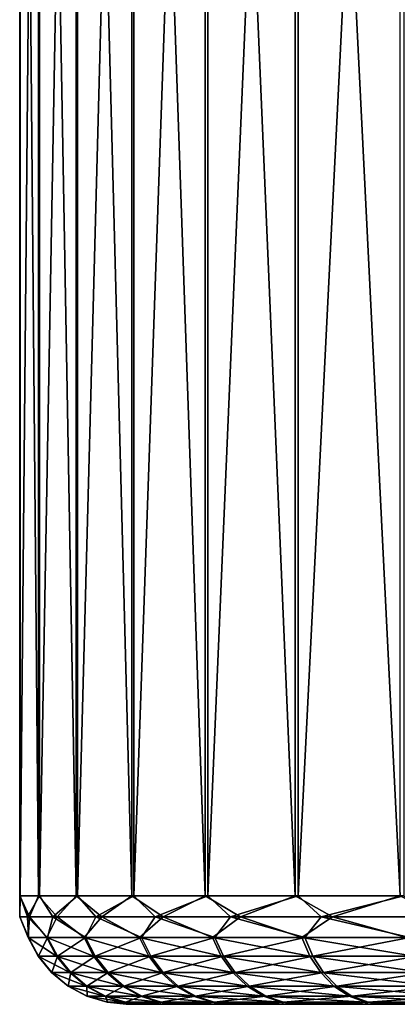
# Model space of a CAD drawing. Header units: metres. Extents: x -150 to 310, y -128 to 84.
# Tile 213 of 256: x 63.52 to 67, y 52.6 to 61.68. Entities that reach past the tile are written whole.
import ezdxf

# ---------------------------------------------------------------- set-up
doc = ezdxf.new("R2010")
doc.units = ezdxf.units.M
doc.layers.add('solid_26009703_SW0001', color=7, linetype='CONTINUOUS')

msp = doc.modelspace()

# ---------------------------------------------------------------- linework, layer by layer
at = {"layer": 'solid_26009703_SW0001'}
for points in [[(63.523357, 73.099998, -0.778489), (63.523376, 53.599998, -0.779282), (63.520653, 53.599998, 0.732479)], [(63.521019, 73.099998, 0.732832), (63.520653, 53.599998, 0.732479), (63.693447, 53.599998, 2.234334)], [(63.523357, 73.099998, -0.778489), (63.520653, 53.599998, 0.732479), (63.521019, 73.099998, 0.732832)], [(63.521019, 73.099998, 0.732832), (63.693447, 53.599998, 2.234334), (63.693352, 73.099998, 2.23303)], [(63.702038, 73.099998, -2.281615), (63.523376, 53.599998, -0.779282), (63.523357, 73.099998, -0.778489)], [(63.702038, 73.099998, -2.281615), (63.701591, 53.599998, -2.280505), (63.523376, 53.599998, -0.779282)], [(63.693352, 73.099998, 2.23303), (63.693447, 53.599998, 2.234334), (64.039429, 53.599998, 3.705974)], [(63.693352, 73.099998, 2.23303), (64.039429, 53.599998, 3.705974), (64.039925, 73.099998, 3.707186)], [(64.052856, 73.099998, -3.749843), (64.052879, 53.599998, -3.750888), (63.701591, 53.599998, -2.280505)], [(64.052856, 73.099998, -3.749843), (63.701591, 53.599998, -2.280505), (63.702038, 73.099998, -2.281615)], [(64.039925, 73.099998, 3.707186), (64.039429, 53.599998, 3.705974), (64.553925, 53.599998, 5.127497)], [(64.039925, 73.099998, 3.707186), (64.553925, 53.599998, 5.127497), (64.554092, 73.099998, 5.127018)], [(64.572685, 73.099998, -5.170968), (64.052879, 53.599998, -3.750888), (64.052856, 73.099998, -3.749843)], [(64.572685, 73.099998, -5.170968), (64.572495, 53.599998, -5.170547), (64.052879, 53.599998, -3.750888)], [(64.554092, 73.099998, 5.127018), (64.553925, 53.599998, 5.127497), (65.229965, 53.599998, 6.47968)], [(64.554092, 73.099998, 5.127018), (65.229965, 53.599998, 6.47968), (65.229591, 73.099998, 6.478979)], [(65.254005, 73.099998, -6.520659), (65.253403, 53.599998, -6.520281), (64.572495, 53.599998, -5.170547)], [(65.254005, 73.099998, -6.520659), (64.572495, 53.599998, -5.170547), (64.572685, 73.099998, -5.170968)], [(65.229591, 73.099998, 6.478979), (65.229965, 53.599998, 6.47968), (66.058411, 53.599998, 7.744237)], [(65.229591, 73.099998, 6.478979), (66.058411, 53.599998, 7.744237), (66.059303, 73.099998, 7.745031)], [(66.085762, 73.099998, -7.7807), (66.086403, 53.599998, -7.781839), (65.253403, 53.599998, -6.520281)], [(66.085762, 73.099998, -7.7807), (65.253403, 53.599998, -6.520281), (65.254005, 73.099998, -6.520659)], [(66.059303, 73.099998, 7.745031), (66.058411, 53.599998, 7.744237), (67.028061, 53.599998, 8.904066)], [(66.059303, 73.099998, 7.745031), (67.028061, 53.599998, 8.904066), (67.02758, 73.099998, 8.903141)], [(67.06115, 73.099998, -8.939001), (66.086403, 53.599998, -7.781839), (66.085762, 73.099998, -7.7807)], [(67.06115, 73.099998, -8.939001), (67.060234, 53.599998, -8.938166), (66.086403, 53.599998, -7.781839)], [(63.519489, 53.404911, 0.084473), (63.520653, 53.599998, 0.732479), (63.523376, 53.599998, -0.779282)], [(63.591652, 53.404911, -1.369414), (63.519489, 53.404911, 0.084473), (63.523376, 53.599998, -0.779282)], [(63.519489, 53.404911, 0.084473), (63.610565, 53.404911, 1.537298), (63.520653, 53.599998, 0.732479)], [(63.610565, 53.404911, 1.537298), (63.693447, 53.599998, 2.234334), (63.520653, 53.599998, 0.732479)], [(63.591652, 53.404911, -1.369414), (63.523376, 53.599998, -0.779282), (63.701591, 53.599998, -2.280505)], [(63.826141, 53.404911, -2.80608), (63.591652, 53.404911, -1.369414), (63.701591, 53.599998, -2.280505)], [(63.610565, 53.404911, 1.537298), (63.863735, 53.404911, 2.97079), (63.693447, 53.599998, 2.234334)], [(63.863735, 53.404911, 2.97079), (64.039429, 53.599998, 3.705974), (63.693447, 53.599998, 2.234334)], [(63.826141, 53.404911, -2.80608), (63.701591, 53.599998, -2.280505), (64.052879, 53.599998, -3.750888)], [(64.220016, 53.404911, -4.207458), (63.826141, 53.404911, -2.80608), (64.052879, 53.599998, -3.750888)], [(63.863735, 53.404911, 2.97079), (64.27581, 53.404911, 4.366923), (64.039429, 53.599998, 3.705974)], [(64.27581, 53.404911, 4.366923), (64.553925, 53.599998, 5.127497), (64.039429, 53.599998, 3.705974)], [(64.220016, 53.404911, -4.207458), (64.052879, 53.599998, -3.750888), (64.572495, 53.599998, -5.170547)], [(64.768311, 53.404911, -5.555925), (64.220016, 53.404911, -4.207458), (64.572495, 53.599998, -5.170547)], [(64.27581, 53.404911, 4.366923), (64.841614, 53.404911, 5.70814), (64.553925, 53.599998, 5.127497)], [(64.841614, 53.404911, 5.70814), (65.229965, 53.599998, 6.47968), (64.553925, 53.599998, 5.127497)], [(64.768311, 53.404911, -5.555925), (64.572495, 53.599998, -5.170547), (65.253403, 53.599998, -6.520281)], [(65.464142, 53.404911, -6.834523), (64.768311, 53.404911, -5.555925), (65.253403, 53.599998, -6.520281)], [(64.841614, 53.404911, 5.70814), (65.554031, 53.404911, 6.977573), (65.229965, 53.599998, 6.47968)], [(65.554031, 53.404911, 6.977573), (66.058411, 53.599998, 7.744237), (65.229965, 53.599998, 6.47968)], [(65.464142, 53.404911, -6.834523), (65.253403, 53.599998, -6.520281), (66.086403, 53.599998, -7.781839)], [(66.298759, 53.404911, -8.027172), (65.464142, 53.404911, -6.834523), (66.086403, 53.599998, -7.781839)], [(65.554031, 53.404911, 6.977573), (66.404099, 53.404911, 8.15926), (66.058411, 53.599998, 7.744237)], [(66.404099, 53.404911, 8.15926), (67.028061, 53.599998, 8.904066), (66.058411, 53.599998, 7.744237)], [(66.298759, 53.404911, -8.027172), (66.086403, 53.599998, -7.781839), (67.060234, 53.599998, -8.938166)], [(67.261665, 53.404911, -9.118876), (66.298759, 53.404911, -8.027172), (67.060234, 53.599998, -8.938166)], [(66.404099, 53.404911, 8.15926), (67.381126, 53.404911, 9.238338), (67.028061, 53.599998, 8.904066)], [(63.596725, 53.217136, 0.728182), (63.610565, 53.404911, 1.537298), (63.519489, 53.404911, 0.084473)], [(63.599438, 53.217136, -0.77472), (63.519489, 53.404911, 0.084473), (63.591652, 53.404911, -1.369414)], [(63.599438, 53.217136, -0.77472), (63.596725, 53.217136, 0.728182), (63.519489, 53.404911, 0.084473)], [(63.776604, 53.217136, -2.267145), (63.591652, 53.404911, -1.369414), (63.826141, 53.404911, -2.80608)], [(63.776604, 53.217136, -2.267145), (63.599438, 53.217136, -0.77472), (63.591652, 53.404911, -1.369414)], [(63.596725, 53.217136, 0.728182), (63.768509, 53.217136, 2.221237), (63.610565, 53.404911, 1.537298)], [(63.768509, 53.217136, 2.221237), (63.863735, 53.404911, 2.97079), (63.610565, 53.404911, 1.537298)], [(63.768509, 53.217136, 2.221237), (64.112465, 53.217136, 3.684254), (63.863735, 53.404911, 2.97079)], [(64.125839, 53.217136, -3.728912), (63.776604, 53.217136, -2.267145), (63.826141, 53.404911, -2.80608)], [(64.125839, 53.217136, -3.728912), (63.826141, 53.404911, -2.80608), (64.220016, 53.404911, -4.207458)], [(64.112465, 53.217136, 3.684254), (64.27581, 53.404911, 4.366923), (63.863735, 53.404911, 2.97079)], [(64.112465, 53.217136, 3.684254), (64.62394, 53.217136, 5.097447), (64.27581, 53.404911, 4.366923)], [(64.642403, 53.217136, -5.140251), (64.125839, 53.217136, -3.728912), (64.220016, 53.404911, -4.207458)], [(64.642403, 53.217136, -5.140251), (64.220016, 53.404911, -4.207458), (64.768311, 53.404911, -5.555925)], [(64.62394, 53.217136, 5.097447), (64.841614, 53.404911, 5.70814), (64.27581, 53.404911, 4.366923)], [(64.62394, 53.217136, 5.097447), (65.296021, 53.217136, 6.441706), (64.841614, 53.404911, 5.70814)], [(65.319328, 53.217136, -6.482077), (64.642403, 53.217136, -5.140251), (64.768311, 53.404911, -5.555925)], [(65.319328, 53.217136, -6.482077), (64.768311, 53.404911, -5.555925), (65.464142, 53.404911, -6.834523)], [(65.296021, 53.217136, 6.441706), (65.554031, 53.404911, 6.977573), (64.841614, 53.404911, 5.70814)], [(65.296021, 53.217136, 6.441706), (66.119614, 53.217136, 7.698852), (65.554031, 53.404911, 6.977573)], [(66.147453, 53.217136, -7.736244), (65.319328, 53.217136, -6.482077), (65.464142, 53.404911, -6.834523)], [(66.147453, 53.217136, -7.736244), (65.464142, 53.404911, -6.834523), (66.298759, 53.404911, -8.027172)], [(66.119614, 53.217136, 7.698852), (66.404099, 53.404911, 8.15926), (65.554031, 53.404911, 6.977573)], [(66.119614, 53.217136, 7.698852), (67.083588, 53.217136, 8.851885), (66.404099, 53.404911, 8.15926)], [(67.115578, 53.217136, -8.885792), (66.147453, 53.217136, -7.736244), (66.298759, 53.404911, -8.027172)], [(67.115578, 53.217136, -8.885792), (66.298759, 53.404911, -8.027172), (67.261665, 53.404911, -9.118876)], [(67.083588, 53.217136, 8.851885), (67.381126, 53.404911, 9.238338), (66.404099, 53.404911, 8.15926)], [(63.859688, 53.044102, 2.20533), (63.768509, 53.217136, 2.221237), (63.596725, 53.217136, 0.728182)], [(63.689133, 53.044102, 0.722968), (63.596725, 53.217136, 0.728182), (63.599438, 53.217136, -0.77472)], [(63.689133, 53.044102, 0.722968), (63.859688, 53.044102, 2.20533), (63.596725, 53.217136, 0.728182)], [(63.691822, 53.044102, -0.769172), (63.599438, 53.217136, -0.77472), (63.776604, 53.217136, -2.267145)], [(63.691822, 53.044102, -0.769172), (63.689133, 53.044102, 0.722968), (63.599438, 53.217136, -0.77472)], [(63.867722, 53.044102, -2.25091), (63.691822, 53.044102, -0.769172), (63.776604, 53.217136, -2.267145)], [(64.20118, 53.044102, 3.657869), (64.112465, 53.217136, 3.684254), (63.768509, 53.217136, 2.221237)], [(63.859688, 53.044102, 2.20533), (64.20118, 53.044102, 3.657869), (63.768509, 53.217136, 2.221237)], [(63.867722, 53.044102, -2.25091), (63.776604, 53.217136, -2.267145), (64.125839, 53.217136, -3.728912)], [(64.214455, 53.044102, -3.702208), (63.867722, 53.044102, -2.25091), (64.125839, 53.217136, -3.728912)], [(64.708992, 53.044102, 5.060942), (64.62394, 53.217136, 5.097447), (64.112465, 53.217136, 3.684254)], [(64.20118, 53.044102, 3.657869), (64.708992, 53.044102, 5.060942), (64.112465, 53.217136, 3.684254)], [(64.214455, 53.044102, -3.702208), (64.125839, 53.217136, -3.728912), (64.642403, 53.217136, -5.140251)], [(64.727325, 53.044102, -5.103439), (64.214455, 53.044102, -3.702208), (64.642403, 53.217136, -5.140251)], [(65.376259, 53.044102, 6.395575), (65.296021, 53.217136, 6.441706), (64.62394, 53.217136, 5.097447)], [(64.708992, 53.044102, 5.060942), (65.376259, 53.044102, 6.395575), (64.62394, 53.217136, 5.097447)], [(64.727325, 53.044102, -5.103439), (64.642403, 53.217136, -5.140251), (65.319328, 53.217136, -6.482077)], [(65.399399, 53.044102, -6.435656), (64.727325, 53.044102, -5.103439), (65.319328, 53.217136, -6.482077)], [(66.193954, 53.044102, 7.643717), (66.119614, 53.217136, 7.698852), (65.296021, 53.217136, 6.441706)], [(65.376259, 53.044102, 6.395575), (66.193954, 53.044102, 7.643717), (65.296021, 53.217136, 6.441706)], [(65.399399, 53.044102, -6.435656), (65.319328, 53.217136, -6.482077), (66.147453, 53.217136, -7.736244)], [(66.221588, 53.044102, -7.680841), (65.399399, 53.044102, -6.435656), (66.147453, 53.217136, -7.736244)], [(67.151024, 53.044102, 8.788492), (67.083588, 53.217136, 8.851885), (66.119614, 53.217136, 7.698852)], [(66.193954, 53.044102, 7.643717), (67.151024, 53.044102, 8.788492), (66.119614, 53.217136, 7.698852)], [(66.221588, 53.044102, -7.680841), (66.147453, 53.217136, -7.736244), (67.115578, 53.217136, -8.885792)], [(67.182785, 53.044102, -8.822157), (66.221588, 53.044102, -7.680841), (67.115578, 53.217136, -8.885792)], [(63.982395, 52.892475, 2.183922), (63.859688, 53.044102, 2.20533), (63.689133, 53.044102, 0.722968)], [(63.813496, 52.892475, 0.715949), (63.689133, 53.044102, 0.722968), (63.691822, 53.044102, -0.769172)], [(63.813496, 52.892475, 0.715949), (63.982395, 52.892475, 2.183922), (63.689133, 53.044102, 0.722968)], [(63.816162, 52.892475, -0.761705), (63.691822, 53.044102, -0.769172), (63.867722, 53.044102, -2.25091)], [(63.816162, 52.892475, -0.761705), (63.813496, 52.892475, 0.715949), (63.691822, 53.044102, -0.769172)], [(63.990353, 52.892475, -2.229059), (63.816162, 52.892475, -0.761705), (63.867722, 53.044102, -2.25091)], [(64.320572, 52.892475, 3.62236), (64.20118, 53.044102, 3.657869), (63.859688, 53.044102, 2.20533)], [(63.982395, 52.892475, 2.183922), (64.320572, 52.892475, 3.62236), (63.859688, 53.044102, 2.20533)], [(63.990353, 52.892475, -2.229059), (63.867722, 53.044102, -2.25091), (64.214455, 53.044102, -3.702208)], [(64.333717, 52.892475, -3.666268), (63.990353, 52.892475, -2.229059), (64.214455, 53.044102, -3.702208)], [(64.823456, 52.892475, 5.011812), (64.708992, 53.044102, 5.060942), (64.20118, 53.044102, 3.657869)], [(64.320572, 52.892475, 3.62236), (64.823456, 52.892475, 5.011812), (64.20118, 53.044102, 3.657869)], [(64.333717, 52.892475, -3.666268), (64.214455, 53.044102, -3.702208), (64.727325, 53.044102, -5.103439)], [(64.841606, 52.892475, -5.053897), (64.333717, 52.892475, -3.666268), (64.727325, 53.044102, -5.103439)], [(65.484245, 52.892475, 6.333488), (65.376259, 53.044102, 6.395575), (64.708992, 53.044102, 5.060942)], [(64.823456, 52.892475, 5.011812), (65.484245, 52.892475, 6.333488), (64.708992, 53.044102, 5.060942)], [(64.841606, 52.892475, -5.053897), (64.727325, 53.044102, -5.103439), (65.399399, 53.044102, -6.435656)], [(65.507156, 52.892475, -6.373181), (64.841606, 52.892475, -5.053897), (65.399399, 53.044102, -6.435656)], [(66.293999, 52.892475, 7.569515), (66.193954, 53.044102, 7.643717), (65.376259, 53.044102, 6.395575)], [(65.484245, 52.892475, 6.333488), (66.293999, 52.892475, 7.569515), (65.376259, 53.044102, 6.395575)], [(65.507156, 52.892475, -6.373181), (65.399399, 53.044102, -6.435656), (66.221588, 53.044102, -7.680841)], [(66.321373, 52.892475, -7.606279), (65.507156, 52.892475, -6.373181), (66.221588, 53.044102, -7.680841)], [(67.241776, 52.892475, 8.703176), (67.151024, 53.044102, 8.788492), (66.193954, 53.044102, 7.643717)], [(66.293999, 52.892475, 7.569515), (67.241776, 52.892475, 8.703176), (66.193954, 53.044102, 7.643717)], [(66.321373, 52.892475, -7.606279), (66.221588, 53.044102, -7.680841), (67.182785, 53.044102, -8.822157)], [(67.273232, 52.892475, -8.736515), (66.321373, 52.892475, -7.606279), (67.182785, 53.044102, -8.822157)], [(64.131912, 52.768093, 2.157836), (63.982395, 52.892475, 2.183922), (63.813496, 52.892475, 0.715949)], [(63.965027, 52.768093, 0.707398), (63.813496, 52.892475, 0.715949), (63.816162, 52.892475, -0.761705)], [(63.965027, 52.768093, 0.707398), (64.131912, 52.768093, 2.157836), (63.813496, 52.892475, 0.715949)], [(63.967659, 52.768093, -0.752607), (63.816162, 52.892475, -0.761705), (63.990353, 52.892475, -2.229059)], [(63.967659, 52.768093, -0.752607), (63.965027, 52.768093, 0.707398), (63.816162, 52.892475, -0.761705)], [(64.139771, 52.768093, -2.202434), (63.967659, 52.768093, -0.752607), (63.990353, 52.892475, -2.229059)], [(64.466049, 52.768093, 3.579093), (64.320572, 52.892475, 3.62236), (63.982395, 52.892475, 2.183922)], [(64.131912, 52.768093, 2.157836), (64.466049, 52.768093, 3.579093), (63.982395, 52.892475, 2.183922)], [(64.139771, 52.768093, -2.202434), (63.990353, 52.892475, -2.229059), (64.333717, 52.892475, -3.666268)], [(64.479034, 52.768093, -3.622477), (64.139771, 52.768093, -2.202434), (64.333717, 52.892475, -3.666268)], [(64.962921, 52.768093, 4.95195), (64.823456, 52.892475, 5.011812), (64.320572, 52.892475, 3.62236)], [(64.466049, 52.768093, 3.579093), (64.962921, 52.768093, 4.95195), (64.320572, 52.892475, 3.62236)], [(64.479034, 52.768093, -3.622477), (64.333717, 52.892475, -3.666268), (64.841606, 52.892475, -5.053897)], [(64.980858, 52.768093, -4.993532), (64.479034, 52.768093, -3.622477), (64.841606, 52.892475, -5.053897)], [(65.615822, 52.768093, 6.257839), (65.484245, 52.892475, 6.333488), (64.823456, 52.892475, 5.011812)], [(64.962921, 52.768093, 4.95195), (65.615822, 52.768093, 6.257839), (64.823456, 52.892475, 5.011812)], [(64.980858, 52.768093, -4.993532), (64.841606, 52.892475, -5.053897), (65.507156, 52.892475, -6.373181)], [(65.638458, 52.768093, -6.297058), (64.980858, 52.768093, -4.993532), (65.507156, 52.892475, -6.373181)], [(66.415901, 52.768093, 7.479102), (66.293999, 52.892475, 7.569515), (65.484245, 52.892475, 6.333488)], [(65.615822, 52.768093, 6.257839), (66.415901, 52.768093, 7.479102), (65.484245, 52.892475, 6.333488)], [(65.638458, 52.768093, -6.297058), (65.507156, 52.892475, -6.373181), (66.321373, 52.892475, -7.606279)], [(66.442947, 52.768093, -7.515427), (65.638458, 52.768093, -6.297058), (66.321373, 52.892475, -7.606279)], [(67.352364, 52.768093, 8.599223), (67.241776, 52.892475, 8.703176), (66.293999, 52.892475, 7.569515)], [(66.415901, 52.768093, 7.479102), (67.352364, 52.768093, 8.599223), (66.293999, 52.892475, 7.569515)], [(66.442947, 52.768093, -7.515427), (66.321373, 52.892475, -7.606279), (67.273232, 52.892475, -8.736515)], [(67.383438, 52.768093, -8.632163), (66.442947, 52.768093, -7.515427), (67.273232, 52.892475, -8.736515)], [(64.302475, 52.675747, 2.128078), (64.131912, 52.768093, 2.157836), (63.965027, 52.768093, 0.707398)], [(64.137894, 52.675747, 0.697642), (63.965027, 52.768093, 0.707398), (63.967659, 52.768093, -0.752607)], [(64.137894, 52.675747, 0.697642), (64.302475, 52.675747, 2.128078), (63.965027, 52.768093, 0.707398)], [(64.140488, 52.675747, -0.742228), (63.967659, 52.768093, -0.752607), (64.139771, 52.768093, -2.202434)], [(64.140488, 52.675747, -0.742228), (64.137894, 52.675747, 0.697642), (63.967659, 52.768093, -0.752607)], [(64.632004, 52.675747, 3.529735), (64.466049, 52.768093, 3.579093), (64.131912, 52.768093, 2.157836)], [(64.302475, 52.675747, 2.128078), (64.632004, 52.675747, 3.529735), (64.131912, 52.768093, 2.157836)], [(64.310226, 52.675747, -2.172061), (64.139771, 52.768093, -2.202434), (64.479034, 52.768093, -3.622477)], [(64.310226, 52.675747, -2.172061), (64.140488, 52.675747, -0.742228), (64.139771, 52.768093, -2.202434)], [(64.644814, 52.675747, -3.57252), (64.310226, 52.675747, -2.172061), (64.479034, 52.768093, -3.622477)], [(65.122025, 52.675747, 4.883659), (64.962921, 52.768093, 4.95195), (64.466049, 52.768093, 3.579093)], [(64.632004, 52.675747, 3.529735), (65.122025, 52.675747, 4.883659), (64.466049, 52.768093, 3.579093)], [(64.644814, 52.675747, -3.57252), (64.479034, 52.768093, -3.622477), (64.980858, 52.768093, -4.993532)], [(65.139717, 52.675747, -4.924667), (64.644814, 52.675747, -3.57252), (64.980858, 52.768093, -4.993532)], [(65.765923, 52.675747, 6.171539), (65.615822, 52.768093, 6.257839), (64.962921, 52.768093, 4.95195)], [(65.122025, 52.675747, 4.883659), (65.765923, 52.675747, 6.171539), (64.962921, 52.768093, 4.95195)], [(65.139717, 52.675747, -4.924667), (64.980858, 52.768093, -4.993532), (65.638458, 52.768093, -6.297058)], [(65.788254, 52.675747, -6.210217), (65.139717, 52.675747, -4.924667), (65.638458, 52.768093, -6.297058)], [(66.55497, 52.675747, 7.37596), (66.415901, 52.768093, 7.479102), (65.615822, 52.768093, 6.257839)], [(65.765923, 52.675747, 6.171539), (66.55497, 52.675747, 7.37596), (65.615822, 52.768093, 6.257839)], [(65.788254, 52.675747, -6.210217), (65.638458, 52.768093, -6.297058), (66.442947, 52.768093, -7.515427)], [(66.581642, 52.675747, -7.411784), (65.788254, 52.675747, -6.210217), (66.442947, 52.768093, -7.515427)], [(67.478516, 52.675747, 8.480634), (67.352364, 52.768093, 8.599223), (66.415901, 52.768093, 7.479102)], [(66.55497, 52.675747, 7.37596), (67.478516, 52.675747, 8.480634), (66.415901, 52.768093, 7.479102)], [(66.581642, 52.675747, -7.411784), (66.442947, 52.768093, -7.515427), (67.383438, 52.768093, -8.632163)], [(67.509163, 52.675747, -8.51312), (66.581642, 52.675747, -7.411784), (67.383438, 52.768093, -8.632163)], [(64.487518, 52.618984, 2.095793), (64.302475, 52.675747, 2.128078), (64.137894, 52.675747, 0.697642)], [(64.325439, 52.618984, 0.687058), (64.137894, 52.675747, 0.697642), (64.140488, 52.675747, -0.742228)], [(64.325439, 52.618984, 0.687058), (64.487518, 52.618984, 2.095793), (64.137894, 52.675747, 0.697642)], [(64.327995, 52.618984, -0.730968), (64.140488, 52.675747, -0.742228), (64.310226, 52.675747, -2.172061)], [(64.327995, 52.618984, -0.730968), (64.325439, 52.618984, 0.687058), (64.140488, 52.675747, -0.742228)], [(64.81205, 52.618984, 3.476186), (64.632004, 52.675747, 3.529735), (64.302475, 52.675747, 2.128078)], [(64.487518, 52.618984, 2.095793), (64.81205, 52.618984, 3.476186), (64.302475, 52.675747, 2.128078)], [(64.495155, 52.618984, -2.139109), (64.310226, 52.675747, -2.172061), (64.644814, 52.675747, -3.57252)], [(64.495155, 52.618984, -2.139109), (64.327995, 52.618984, -0.730968), (64.310226, 52.675747, -2.172061)], [(64.824661, 52.618984, -3.518322), (64.495155, 52.618984, -2.139109), (64.644814, 52.675747, -3.57252)], [(65.29464, 52.618984, 4.80957), (65.122025, 52.675747, 4.883659), (64.632004, 52.675747, 3.529735)], [(64.81205, 52.618984, 3.476186), (65.29464, 52.618984, 4.80957), (64.632004, 52.675747, 3.529735)], [(64.824661, 52.618984, -3.518322), (64.644814, 52.675747, -3.57252), (65.139717, 52.675747, -4.924667)], [(65.312065, 52.618984, -4.849956), (64.824661, 52.618984, -3.518322), (65.139717, 52.675747, -4.924667)], [(65.928764, 52.618984, 6.077912), (65.765923, 52.675747, 6.171539), (65.122025, 52.675747, 4.883659)], [(65.29464, 52.618984, 4.80957), (65.928764, 52.618984, 6.077912), (65.122025, 52.675747, 4.883659)], [(65.312065, 52.618984, -4.849956), (65.139717, 52.675747, -4.924667), (65.788254, 52.675747, -6.210217)], [(65.950752, 52.618984, -6.116003), (65.312065, 52.618984, -4.849956), (65.788254, 52.675747, -6.210217)], [(66.705849, 52.618984, 7.264061), (66.55497, 52.675747, 7.37596), (65.765923, 52.675747, 6.171539)], [(65.928764, 52.618984, 6.077912), (66.705849, 52.618984, 7.264061), (65.765923, 52.675747, 6.171539)], [(65.950752, 52.618984, -6.116003), (65.788254, 52.675747, -6.210217), (66.581642, 52.675747, -7.411784)], [(66.732109, 52.618984, -7.299341), (65.950752, 52.618984, -6.116003), (66.581642, 52.675747, -7.411784)], [(67.615379, 52.618984, 8.351975), (67.478516, 52.675747, 8.480634), (66.55497, 52.675747, 7.37596)], [(66.705849, 52.618984, 7.264061), (67.615379, 52.618984, 8.351975), (66.55497, 52.675747, 7.37596)], [(66.732109, 52.618984, -7.299341), (66.581642, 52.675747, -7.411784), (67.509163, 52.675747, -8.51312)], [(67.645561, 52.618984, -8.383968), (66.732109, 52.618984, -7.299341), (67.509163, 52.675747, -8.51312)], [(64.325439, 52.618984, 0.687058), (64.515282, 52.599998, 0.596102), (64.572739, 52.599998, 1.318872)], [(64.327995, 52.618984, -0.730968), (64.515282, 52.599998, 0.596102), (64.325439, 52.618984, 0.687058)], [(64.325439, 52.618984, 0.687058), (64.572739, 52.599998, 1.318872), (64.673882, 52.599998, 2.033984)], [(64.325439, 52.618984, 0.687058), (64.673882, 52.599998, 2.033984), (64.487518, 52.618984, 2.095793)], [(64.327995, 52.618984, -0.730968), (64.530548, 52.599998, -0.855385), (64.50116, 52.599998, -0.131284)], [(64.495155, 52.618984, -2.139109), (64.530548, 52.599998, -0.855385), (64.327995, 52.618984, -0.730968)], [(64.327995, 52.618984, -0.730968), (64.50116, 52.599998, -0.131284), (64.515282, 52.599998, 0.596102)], [(64.487518, 52.618984, 2.095793), (64.673882, 52.599998, 2.033984), (64.819016, 52.599998, 2.74621)], [(64.487518, 52.618984, 2.095793), (64.819016, 52.599998, 2.74621), (64.81205, 52.618984, 3.476186)], [(64.495155, 52.618984, -2.139109), (64.721382, 52.599998, -2.291582), (64.603966, 52.599998, -1.574103)], [(64.824661, 52.618984, -3.518322), (64.721382, 52.599998, -2.291582), (64.495155, 52.618984, -2.139109)], [(64.495155, 52.618984, -2.139109), (64.603966, 52.599998, -1.574103), (64.530548, 52.599998, -0.855385)], [(65.816597, 52.599998, 5.463901), (64.50116, 52.599998, -0.131284), (64.530548, 52.599998, -0.855385)], [(65.505127, 52.599998, 4.806421), (64.515282, 52.599998, 0.596102), (64.50116, 52.599998, -0.131284)], [(65.816597, 52.599998, 5.463901), (65.505127, 52.599998, 4.806421), (64.50116, 52.599998, -0.131284)], [(65.23452, 52.599998, 4.133762), (64.572739, 52.599998, 1.318872), (64.515282, 52.599998, 0.596102)], [(65.505127, 52.599998, 4.806421), (65.23452, 52.599998, 4.133762), (64.515282, 52.599998, 0.596102)], [(66.165543, 52.599998, 6.099053), (64.530548, 52.599998, -0.855385), (64.603966, 52.599998, -1.574103)], [(66.165543, 52.599998, 6.099053), (65.816597, 52.599998, 5.463901), (64.530548, 52.599998, -0.855385)], [(65.006432, 52.599998, 3.448497), (64.673882, 52.599998, 2.033984), (64.572739, 52.599998, 1.318872)], [(65.23452, 52.599998, 4.133762), (65.006432, 52.599998, 3.448497), (64.572739, 52.599998, 1.318872)], [(66.551514, 52.599998, 6.709771), (64.603966, 52.599998, -1.574103), (64.721382, 52.599998, -2.291582)], [(66.551514, 52.599998, 6.709771), (66.165543, 52.599998, 6.099053), (64.603966, 52.599998, -1.574103)], [(65.006432, 52.599998, 3.448497), (64.819016, 52.599998, 2.74621), (64.673882, 52.599998, 2.033984)], [(64.824661, 52.618984, -3.518322), (64.881371, 52.599998, -3.000424), (64.721382, 52.599998, -2.291582)], [(66.976318, 52.599998, 7.299771), (64.721382, 52.599998, -2.291582), (64.881371, 52.599998, -3.000424)], [(66.976318, 52.599998, 7.299771), (66.551514, 52.599998, 6.709771), (64.721382, 52.599998, -2.291582)], [(64.81205, 52.618984, 3.476186), (64.819016, 52.599998, 2.74621), (65.006432, 52.599998, 3.448497)], [(64.81205, 52.618984, 3.476186), (65.006432, 52.599998, 3.448497), (65.23452, 52.599998, 4.133762)], [(64.81205, 52.618984, 3.476186), (65.23452, 52.599998, 4.133762), (65.29464, 52.618984, 4.80957)], [(64.824661, 52.618984, -3.518322), (65.082733, 52.599998, -3.693836), (64.881371, 52.599998, -3.000424)], [(65.312065, 52.618984, -4.849956), (65.082733, 52.599998, -3.693836), (64.824661, 52.618984, -3.518322)], [(67.435394, 52.599998, 7.863071), (64.881371, 52.599998, -3.000424), (65.082733, 52.599998, -3.693836)], [(67.435394, 52.599998, 7.863071), (66.976318, 52.599998, 7.299771), (64.881371, 52.599998, -3.000424)], [(65.312065, 52.618984, -4.849956), (65.327179, 52.599998, -4.3768), (65.082733, 52.599998, -3.693836)], [(67.924622, 52.599998, 8.394126), (65.082733, 52.599998, -3.693836), (65.327179, 52.599998, -4.3768)], [(67.924622, 52.599998, 8.394126), (67.435394, 52.599998, 7.863071), (65.082733, 52.599998, -3.693836)], [(65.29464, 52.618984, 4.80957), (65.23452, 52.599998, 4.133762), (65.505127, 52.599998, 4.806421)], [(65.29464, 52.618984, 4.80957), (65.505127, 52.599998, 4.806421), (65.816597, 52.599998, 5.463901)], [(65.29464, 52.618984, 4.80957), (65.816597, 52.599998, 5.463901), (65.928764, 52.618984, 6.077912)], [(65.312065, 52.618984, -4.849956), (65.612892, 52.599998, -5.045862), (65.327179, 52.599998, -4.3768)], [(65.950752, 52.618984, -6.116003), (65.612892, 52.599998, -5.045862), (65.312065, 52.618984, -4.849956)], [(68.447769, 52.599998, 8.896626), (65.327179, 52.599998, -4.3768), (65.612892, 52.599998, -5.045862)], [(68.447769, 52.599998, 8.896626), (67.924622, 52.599998, 8.394126), (65.327179, 52.599998, -4.3768)], [(65.950752, 52.618984, -6.116003), (65.936798, 52.599998, -5.693729), (65.612892, 52.599998, -5.045862)], [(69.001671, 52.599998, 9.368297), (65.612892, 52.599998, -5.045862), (65.936798, 52.599998, -5.693729)], [(69.001671, 52.599998, 9.368297), (68.447769, 52.599998, 8.896626), (65.612892, 52.599998, -5.045862)], [(65.928764, 52.618984, 6.077912), (65.816597, 52.599998, 5.463901), (66.165543, 52.599998, 6.099053)], [(65.928764, 52.618984, 6.077912), (66.165543, 52.599998, 6.099053), (66.551514, 52.599998, 6.709771)], [(65.928764, 52.618984, 6.077912), (66.551514, 52.599998, 6.709771), (66.705849, 52.618984, 7.264061)], [(65.950752, 52.618984, -6.116003), (66.298981, 52.599998, -6.319171), (65.936798, 52.599998, -5.693729)], [(69.580322, 52.599998, 9.803968), (65.936798, 52.599998, -5.693729), (66.298981, 52.599998, -6.319171)], [(69.580322, 52.599998, 9.803968), (69.001671, 52.599998, 9.368297), (65.936798, 52.599998, -5.693729)], [(66.732109, 52.618984, -7.299341), (66.298981, 52.599998, -6.319171), (65.950752, 52.618984, -6.116003)], [(66.732109, 52.618984, -7.299341), (66.700645, 52.599998, -6.925312), (66.298981, 52.599998, -6.319171)], [(70.183243, 52.599998, 10.202517), (66.298981, 52.599998, -6.319171), (66.700645, 52.599998, -6.925312)], [(70.183243, 52.599998, 10.202517), (69.580322, 52.599998, 9.803968), (66.298981, 52.599998, -6.319171)], [(66.705849, 52.618984, 7.264061), (66.551514, 52.599998, 6.709771), (66.976318, 52.599998, 7.299771)], [(66.732109, 52.618984, -7.299341), (67.137383, 52.599998, -7.505808), (66.700645, 52.599998, -6.925312)], [(70.81292, 52.599998, 10.566188), (66.700645, 52.599998, -6.925312), (67.137383, 52.599998, -7.505808)], [(70.81292, 52.599998, 10.566188), (70.183243, 52.599998, 10.202517), (66.700645, 52.599998, -6.925312)], [(66.705849, 52.618984, 7.264061), (66.976318, 52.599998, 7.299771), (67.435394, 52.599998, 7.863071)], [(66.705849, 52.618984, 7.264061), (67.435394, 52.599998, 7.863071), (67.615379, 52.618984, 8.351975)], [(67.645561, 52.618984, -8.383968), (67.137383, 52.599998, -7.505808), (66.732109, 52.618984, -7.299341)]]:
    msp.add_3dface(points, dxfattribs=at)

doc.saveas('drawing.dxf')
